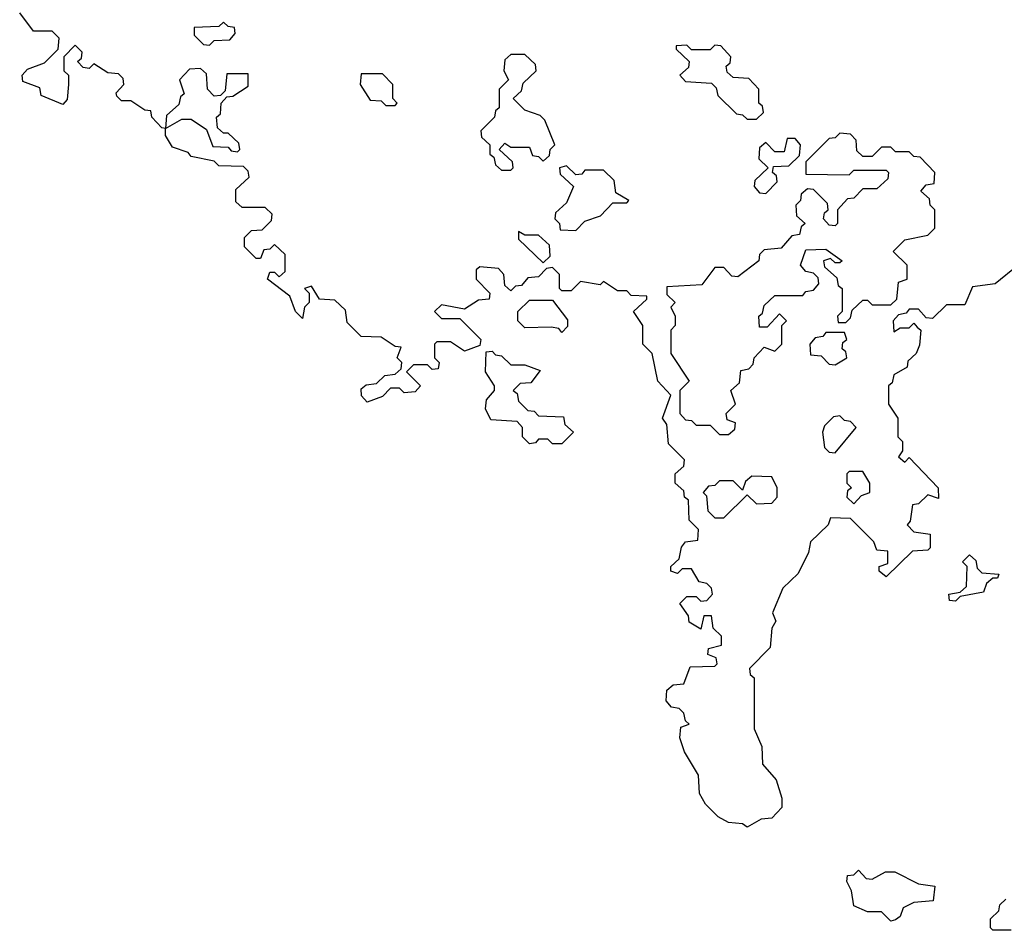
# Model space of a CAD drawing. Extents: x 2737311 to 2867920, y 875798 to 1012690.
# Tile 37 of 79: x 2783285 to 2785410, y 979450 to 981415. Entities that reach past the tile are written whole.
import ezdxf

# ---------------------------------------------------------------- set-up
doc = ezdxf.new("R2010")
doc.units = 0

msp = doc.modelspace()

# ---------------------------------------------------------------- linework, layer by layer
at = {"layer": '0CON20XD'}
for points in [[(2783795, 980900), (2783770, 980925), (2783770, 980945), (2783785, 980960), (2783808.3, 980961.7), (2783828.3, 980981.7), (2783830, 980995), (2783815, 981010), (2783765, 981010), (2783751.7, 981021.7), (2783751.7, 981048.3), (2783780, 981075), (2783778.3, 981088.3), (2783768.3, 981098.3), (2783715, 981100), (2783705, 981110), (2783655, 981120), (2783648.3, 981128.3), (2783615, 981140), (2783600, 981165), (2783600, 981180), (2783591.7, 981181.7), (2783570, 981205), (2783568.3, 981218.3), (2783555, 981220), (2783525, 981240), (2783505, 981240), (2783495, 981250), (2783493, 981257), (2783510, 981275), (2783508.3, 981288.3), (2783498.3, 981298.3), (2783475, 981300), (2783445, 981320), (2783435, 981310), (2783421.7, 981311.7), (2783410, 981325), (2783418.3, 981331.7), (2783420, 981345), (2783405, 981360), (2783380, 981335), (2783380, 981305), (2783390, 981295), (2783390, 981275), (2783387.5, 981242.5), (2783378.3, 981231.7), (2783331.7, 981251.7), (2783328.3, 981268.3), (2783291.7, 981281.7), (2783290, 981295), (2783301.7, 981308.3), (2783338.3, 981321.7), (2783368.3, 981351.7), (2783370, 981375), (2783355, 981390), (2783315, 981390), (2783285, 981430)], [(2783695, 981360), (2783705, 981370), (2783738.3, 981371.7), (2783750, 981385), (2783748.3, 981398.3), (2783735, 981400), (2783725, 981410), (2783715, 981400), (2783661.7, 981398.3), (2783661.7, 981381.7), (2783681.7, 981361.7), (2783695, 981360)], [(2784875, 981200), (2784890, 981215), (2784888.3, 981228.3), (2784880, 981235), (2784880, 981265), (2784858.3, 981288.3), (2784825, 981290), (2784811.7, 981301.7), (2784810, 981315), (2784818.3, 981321.7), (2784820, 981335), (2784798.3, 981358.3), (2784785, 981360), (2784775, 981350), (2784735, 981350), (2784725, 981360), (2784701.7, 981358.3), (2784701.7, 981351.7), (2784730, 981325), (2784728.3, 981311.7), (2784710, 981295), (2784721.7, 981281.7), (2784778.3, 981278.3), (2784788.3, 981268.3), (2784791.7, 981251.7), (2784831.7, 981211.7), (2784845, 981210), (2784855, 981200), (2784875, 981200)], [(2784345, 981090), (2784350, 981095), (2784348.3, 981108.3), (2784320, 981135), (2784331.7, 981148.3), (2784345, 981140), (2784385, 981140), (2784391.7, 981121.7), (2784405, 981120), (2784415, 981110), (2784428.3, 981121.7), (2784430, 981135), (2784440, 981145), (2784418.3, 981198.3), (2784408.3, 981208.3), (2784375, 981220), (2784350, 981245), (2784368.3, 981261.7), (2784371.7, 981278.3), (2784400, 981305), (2784398.3, 981318.3), (2784375, 981340), (2784345, 981340), (2784331.7, 981328.3), (2784330, 981305), (2784340, 981285), (2784320, 981265), (2784320, 981225), (2784311.7, 981218.3), (2784310, 981205), (2784280, 981175), (2784281.7, 981161.7), (2784300, 981145), (2784300, 981125), (2784308.3, 981118.3), (2784311.7, 981101.7), (2784325, 981090), (2784345, 981090)], [(2783755, 981130), (2783760, 981135), (2783758.3, 981148.3), (2783735, 981170), (2783725, 981170), (2783711.7, 981181.7), (2783710, 981205), (2783718.3, 981211.7), (2783720, 981235), (2783731.7, 981248.3), (2783745, 981250), (2783778.3, 981271.7), (2783778.3, 981298.3), (2783731.7, 981298.3), (2783728.3, 981261.7), (2783718.3, 981251.7), (2783705, 981250), (2783690, 981265), (2783688.3, 981298.3), (2783675, 981310), (2783651.7, 981308.3), (2783630, 981285), (2783640, 981255), (2783631.7, 981248.3), (2783628.3, 981231.7), (2783601.7, 981208.3), (2783600, 981180), (2783635, 981200), (2783655, 981200), (2783688.3, 981178.3), (2783701.7, 981141.7), (2783735, 981140), (2783741.7, 981131.7), (2783755, 981130)], [(2784095, 981230), (2784100, 981235), (2784090, 981245), (2784090, 981275), (2784068.3, 981298.3), (2784021.7, 981298.3), (2784020, 981275), (2784041.7, 981241.7), (2784065, 981240), (2784075, 981230), (2784095, 981230)], [(2784815, 980520), (2784828.3, 980531.7), (2784830, 980545), (2784811.7, 980551.7), (2784810, 980565), (2784830, 980585), (2784820, 980615), (2784838.3, 980631.7), (2784841.7, 980658.3), (2784858.3, 980661.7), (2784868.3, 980671.7), (2784870, 980685), (2784891.7, 980708.3), (2784915, 980700), (2784930, 980715), (2784930, 980755), (2784940, 980765), (2784925, 980780), (2784898.3, 980751.7), (2784881.7, 980751.7), (2784880, 980775), (2784888.3, 980781.7), (2784891.7, 980798.3), (2784915, 980820), (2784975, 980820), (2784981.7, 980828.3), (2784998.3, 980831.7), (2785010, 980845), (2785008.3, 980858.3), (2784998.3, 980868.3), (2784981.7, 980871.7), (2784970, 980885), (2784981.7, 980918.3), (2785025, 980920), (2785060, 980895), (2785055, 980890), (2785045, 980890), (2785035, 980900), (2785020, 980895), (2785021.7, 980881.7), (2785048.3, 980858.3), (2785051.7, 980841.7), (2785060, 980835), (2785060, 980785), (2785050, 980775), (2785051.7, 980761.7), (2785068.3, 980761.7), (2785078.3, 980771.7), (2785081.7, 980788.3), (2785105, 980810), (2785115, 980810), (2785125, 980800), (2785165, 980800), (2785178.3, 980811.7), (2785181.7, 980848.3), (2785200, 980855), (2785200, 980885), (2785170, 980915), (2785195, 980940), (2785245, 980950), (2785260, 980965), (2785260, 981005), (2785250, 981015), (2785248.3, 981028.3), (2785230, 981045), (2785241.7, 981058.3), (2785258.3, 981061.7), (2785260, 981085), (2785228.3, 981118.3), (2785215, 981120), (2785205, 981130), (2785175, 981130), (2785165, 981140), (2785145, 981140), (2785125, 981120), (2785105, 981120), (2785091.7, 981131.7), (2785090, 981155), (2785078.3, 981168.3), (2785055, 981170), (2785045, 981160), (2785031.7, 981158.3), (2784981.7, 981108.3), (2784981.7, 981081.7), (2785075, 981080), (2785085, 981090), (2785155, 981090), (2785160, 981085), (2785158.3, 981071.7), (2785135, 981050), (2785105, 981050), (2785085, 981030), (2785071.7, 981028.3), (2785050, 981005), (2785050, 980975), (2785045, 980970), (2785031.7, 980971.7), (2785020, 980985), (2785021.7, 980998.3), (2785030, 981005), (2785028.3, 981018.3), (2784998.3, 981048.3), (2784985, 981050), (2784971.7, 981038.3), (2784970, 981025), (2784960, 981015), (2784961.7, 980991.7), (2784980, 980975), (2784971.7, 980968.3), (2784968.3, 980951.7), (2784951.7, 980948.3), (2784928.3, 980921.7), (2784891.7, 980918.3), (2784881.7, 980908.3), (2784880, 980895), (2784835, 980860), (2784821.7, 980861.7), (2784805, 980880), (2784785, 980880), (2784757, 980843), (2784681.7, 980838.3), (2784681.7, 980821.7), (2784700, 980805), (2784690, 980795), (2784700, 980775), (2784700, 980755), (2784690, 980745), (2784690, 980695), (2784730, 980635), (2784710, 980615), (2784710, 980565), (2784721.7, 980551.7), (2784735, 980550), (2784745, 980540), (2784775, 980540), (2784795, 980520), (2784815, 980520)], [(2784895, 981040), (2784920, 981065), (2784918.3, 981078.3), (2784910, 981085), (2784911.7, 981098.3), (2784945, 981100), (2784968.3, 981121.7), (2784970, 981145), (2784958.3, 981158.3), (2784941.7, 981158.3), (2784935, 981130), (2784915, 981130), (2784895, 981150), (2784881.7, 981138.3), (2784880, 981115), (2784900, 981095), (2784871.7, 981068.3), (2784870, 981055), (2784881.7, 981041.7), (2784895, 981040)], [(2784485, 980960), (2784505, 980980), (2784538.3, 980991.7), (2784565, 981020), (2784595, 981020), (2784600, 981025), (2784571.7, 981041.7), (2784568.3, 981068.3), (2784545, 981090), (2784505, 981090), (2784498.3, 981081.7), (2784485, 981080), (2784465, 981100), (2784450, 981095), (2784451.7, 981081.7), (2784480, 981055), (2784465, 981020), (2784441.7, 980998.3), (2784440, 980985), (2784450, 980975), (2784451.7, 980961.7), (2784485, 980960)], [(2784415, 980890), (2784430, 980905), (2784428.3, 980928.3), (2784405, 980950), (2784375, 980950), (2784361.7, 980958.3), (2784361.7, 980941.7), (2784415, 980890)], [(2785440, 980885), (2785390, 980845), (2785341.7, 980838.3), (2785325, 980800), (2785285, 980800), (2785255, 980770), (2785241.7, 980771.7), (2785225, 980790), (2785205, 980790), (2785198.3, 980781.7), (2785181.7, 980778.3), (2785170, 980765), (2785171.7, 980741.7), (2785185, 980750), (2785205, 980750), (2785215, 980760), (2785221.7, 980751.7), (2785230, 980745), (2785227, 980713), (2785220, 980695), (2785201.7, 980678.3), (2785200, 980665), (2785171.7, 980648.3), (2785168.3, 980631.7), (2785160, 980625), (2785160, 980585), (2785180, 980555), (2785180, 980515), (2785190, 980505), (2785190, 980485), (2785181.7, 980471.7), (2785195, 980460), (2785205, 980470), (2785267.5, 980405), (2785268.3, 980381.7), (2785245, 980390), (2785225, 980370), (2785211.7, 980368.3), (2785207, 980333), (2785200, 980325), (2785215, 980310), (2785250, 980305), (2785250, 980275), (2785245, 980270), (2785211.7, 980268.3), (2785155, 980212.5), (2785140, 980225), (2785140, 980235), (2785158.3, 980241.7), (2785158.3, 980268.3), (2785135, 980270), (2785128.3, 980288.3), (2785078.3, 980338.3), (2785035, 980340), (2785030, 980325), (2784991.7, 980288.3), (2784987.5, 980265), (2784965, 980220), (2784931.7, 980188.3), (2784910, 980135), (2784917, 980117), (2784908.3, 980101.7), (2784905, 980060), (2784860, 980015), (2784861.7, 980001.7), (2784870, 979995), (2784870, 979885), (2784886.4, 979846.4), (2784888.3, 979808.3), (2784917.5, 979775), (2784930, 979735), (2784930, 979715), (2784908.3, 979691.7), (2784885, 979690), (2784855, 979672.5), (2784845, 979680), (2784815, 979682.5), (2784792.5, 979695), (2784765, 979722.5), (2784752.5, 979745), (2784750, 979785), (2784720, 979835), (2784710, 979865), (2784711.7, 979888.3), (2784730, 979895), (2784721.7, 979901.7), (2784718.3, 979918.3), (2784708.3, 979928.3), (2784691.7, 979931.7), (2784680, 979945), (2784681.7, 979968.3), (2784695, 979980), (2784718.3, 979981.7), (2784731.7, 980018.3), (2784785, 980020), (2784790, 980025), (2784788.3, 980038.3), (2784770, 980045), (2784771.7, 980058.3), (2784800, 980065), (2784800, 980085), (2784781.7, 980101.7), (2784778.3, 980128.3), (2784761.7, 980128.3), (2784755, 980100), (2784730, 980115), (2784728.3, 980128.3), (2784710, 980155), (2784725, 980170), (2784745, 980170), (2784755, 980160), (2784768.3, 980161.7), (2784780, 980175), (2784778.3, 980188.3), (2784768.3, 980198.3), (2784751.7, 980201.7), (2784735, 980230), (2784715, 980230), (2784705, 980220), (2784690, 980225), (2784690, 980235), (2784708.3, 980251.7), (2784713, 980277), (2784721.7, 980288.3), (2784748.3, 980291.7), (2784750, 980315), (2784730, 980335), (2784728.3, 980378.3), (2784720, 980385), (2784718.3, 980398.3), (2784700, 980415), (2784700, 980435), (2784718.3, 980451.7), (2784720, 980465), (2784685, 980500), (2784681.7, 980541.7), (2784672.5, 980555), (2784690, 980605), (2784662.5, 980635), (2784650, 980695), (2784630, 980715), (2784630, 980755), (2784610, 980785), (2784638.3, 980811.7), (2784638.3, 980818.3), (2784605, 980820), (2784595, 980830), (2784575, 980830), (2784545, 980850), (2784537.5, 980842.5), (2784495, 980850), (2784475, 980830), (2784455, 980830), (2784450, 980835), (2784450, 980865), (2784435, 980880), (2784421.7, 980878.3), (2784405, 980860), (2784381.7, 980858.3), (2784368.3, 980841.7), (2784355, 980840), (2784345, 980830), (2784331.7, 980841.7), (2784330, 980865), (2784318.3, 980878.3), (2784278.3, 980881.7), (2784270, 980875), (2784270, 980855), (2784300, 980825), (2784298.3, 980811.7), (2784275, 980810), (2784245, 980790), (2784195, 980800), (2784180, 980785), (2784195, 980770), (2784235, 980770), (2784280, 980725), (2784278.3, 980711.7), (2784245, 980700), (2784215, 980720), (2784185, 980720), (2784180, 980715), (2784180, 980685), (2784190, 980675), (2784188.3, 980661.7), (2784175, 980660), (2784165, 980670), (2784135, 980670), (2784120, 980655), (2784150, 980625), (2784138.3, 980611.7), (2784115, 980610), (2784105, 980620), (2784085, 980620), (2784068.3, 980601.7), (2784035, 980590), (2784023, 980603), (2784021.7, 980618.3), (2784033, 980627), (2784055, 980630), (2784073, 980647), (2784095, 980650), (2784108.3, 980661.7), (2784110, 980675), (2784100, 980685), (2784108.3, 980708.3), (2784095, 980710), (2784065, 980730), (2784021.7, 980731.7), (2783991.7, 980761.7), (2783988.3, 980788.3), (2783965, 980810), (2783931.7, 980811.7), (2783915, 980840), (2783900, 980835), (2783910, 980825), (2783910, 980805), (2783900, 980795), (2783895, 980770), (2783880, 980785), (2783868.3, 980818.3), (2783820, 980855), (2783825, 980870), (2783835, 980870), (2783845, 980860), (2783858.3, 980871.7), (2783858.3, 980908.3), (2783835, 980930), (2783825, 980920), (2783811.7, 980918.3), (2783805, 980900), (2783795, 980900)], [(2784455, 980740), (2784448.3, 980748.3), (2784431.7, 980751.7), (2784375, 980750), (2784360, 980765), (2784360, 980785), (2784385, 980810), (2784435, 980810), (2784467, 980767), (2784467, 980753), (2784455, 980740)], [(2785045, 980670), (2785070, 980685), (2785068.3, 980698.3), (2785060, 980705), (2785061.7, 980718.3), (2785070, 980725), (2785065, 980740), (2785025, 980740), (2785018.3, 980731.7), (2785001.7, 980728.3), (2784990, 980715), (2784991.7, 980691.7), (2785015, 980690), (2785031.7, 980671.7), (2785045, 980670)], [(2784455, 980500), (2784435, 980500), (2784425, 980510), (2784405, 980510), (2784398.3, 980501.7), (2784385, 980500), (2784370, 980515), (2784370, 980535), (2784358.3, 980548.3), (2784301.7, 980551.7), (2784290, 980575), (2784292.5, 980595), (2784310, 980615), (2784310, 980625), (2784290, 980655), (2784291.7, 980698.3), (2784305, 980700), (2784311.7, 980691.7), (2784325, 980690), (2784345, 980670), (2784375, 980670), (2784408.3, 980658.3), (2784388.3, 980631.7), (2784365, 980630), (2784350, 980615), (2784358.3, 980608.3), (2784361.7, 980591.7), (2784381.7, 980571.7), (2784395, 980570), (2784405, 980560), (2784458.3, 980558.3), (2784461.7, 980541.7), (2784480, 980525), (2784455, 980500)], [(2785045, 980480), (2785090, 980535), (2785078.3, 980548.3), (2785065, 980550), (2785055, 980560), (2785041.7, 980558.3), (2785021.7, 980538.3), (2785017.5, 980525), (2785021.7, 980491.7), (2785031.7, 980481.7), (2785045, 980480)], [(2785085, 980370), (2785101.7, 980388.3), (2785120, 980395), (2785120, 980415), (2785105, 980440), (2785075, 980440), (2785070, 980435), (2785070, 980415), (2785080, 980405), (2785071.7, 980398.3), (2785070, 980385), (2785085, 980370)], [(2784805, 980340), (2784855, 980390), (2784875, 980370), (2784908.3, 980371.7), (2784920, 980385), (2784920, 980405), (2784908.3, 980428.3), (2784865, 980430), (2784851.7, 980418.3), (2784845, 980400), (2784825, 980420), (2784795, 980420), (2784785, 980410), (2784771.7, 980408.3), (2784760, 980395), (2784767.5, 980387.5), (2784770, 980355), (2784785, 980340), (2784805, 980340)], [(2785305, 980160), (2785291.7, 980161.7), (2785290, 980175), (2785315, 980180), (2785328.3, 980191.7), (2785330, 980235), (2785320, 980245), (2785335, 980260), (2785348.3, 980248.3), (2785351.7, 980231.7), (2785361.7, 980221.7), (2785398.3, 980218.3), (2785395, 980210), (2785385, 980210), (2785371.7, 980198.3), (2785365, 980180), (2785315, 980170), (2785305, 980160)], [(2785165, 979470), (2785145, 979490), (2785115, 979490), (2785085, 979502.5), (2785080, 979535), (2785070, 979555), (2785071.7, 979568.3), (2785085, 979570), (2785095, 979580), (2785111.7, 979561.7), (2785125, 979560), (2785153.6, 979576.4), (2785173.6, 979576.4), (2785225, 979550), (2785260, 979545), (2785256.4, 979513.6), (2785215, 979510), (2785191.7, 979498.3), (2785185, 979480), (2785175, 979472.5), (2785165, 979470)], [(2785425, 979450), (2785385, 979450), (2785380, 979455), (2785380, 979475), (2785398.3, 979491.7), (2785400, 979505), (2785413, 979517)]]:
    msp.add_lwpolyline(points, dxfattribs=at)

doc.saveas('drawing.dxf')
